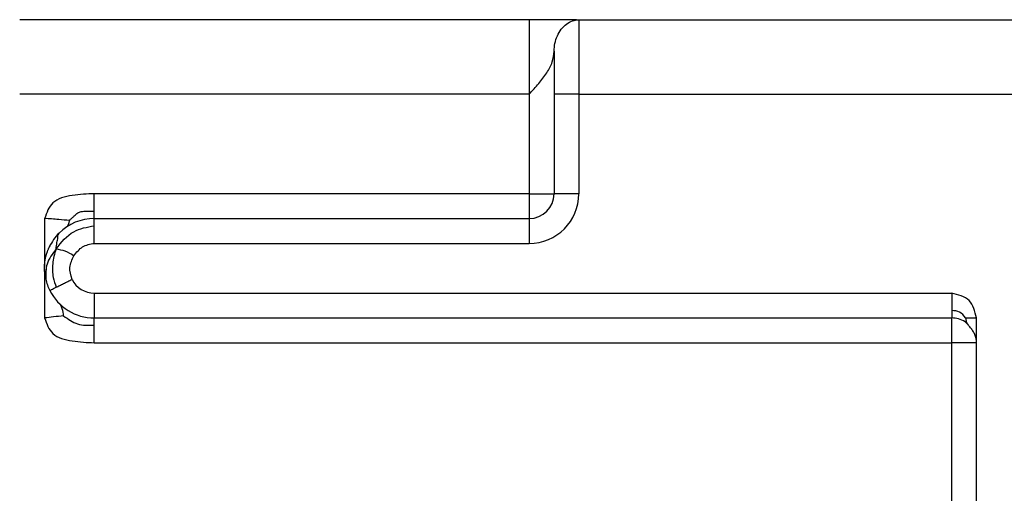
# Model space of a CAD drawing. Header units: inches. Extents: x -431 to 311, y -200 to 191.
# Tile 27 of 61: x -159 to -119, y 7 to 26. Entities that reach past the tile are written whole.
import ezdxf

# ---------------------------------------------------------------- set-up
doc = ezdxf.new("R2010")
doc.units = ezdxf.units.IN

# ---------------------------------------------------------------- blocks, each defined once
blk = doc.blocks.new('001_G23_G27_BF_B3_20W_30W_Motor_1_1__4', base_point=(-311, -62.766))
at = {"color": 7, "linetype": 'Continuous'}
for p, q in [((-138, 26.265), (-158.5, 26.265)), ((-136.092, 26.265), (-138, 26.265)), ((-136, 26.265), (-117, 26.265)), ((-137, 24.998), (-137, 23.265)), ((-137, 23.265), (-137, 19.265)), ((-157.5, 18.265), (-157.5, 16.335)), ((-155.5, 18.265), (-138, 18.265)), ((-157.5, 16.224), (-157.5, 14.265)), ((-155.5, 14.265), (-121, 14.265)), ((-120, 13.265), (-120, 14.265)), ((-120, 6.765), (-120, 13.265))]:
    blk.add_line(p, q, dxfattribs=at)
at = {"color": 1, "linetype": 'Continuous'}
for p, q in [((-136, 26.265), (-136, 23.265)), ((-138, 23.265), (-158.5, 23.265)), ((-138, 23.265), (-138, 19.265)), ((-136, 23.265), (-137, 23.265)), ((-136, 23.265), (-117, 23.265)), ((-136, 23.265), (-136, 19.265)), ((-138, 19.265), (-155.5, 19.265)), ((-138, 19.265), (-138, 18.265)), ((-138, 19.265), (-137, 19.265)), ((-136, 19.265), (-137, 19.265)), ((-138, 18.265), (-138, 17.265)), ((-155.5, 17.265), (-138, 17.265)), ((-155.5, 15.265), (-121, 15.265)), ((-155.5, 15.265), (-155.5, 14.265)), ((-121, 13.265), (-121, 14.265)), ((-155.5, 13.265), (-121, 13.265)), ((-121, 6.765), (-121, 13.265)), ((-120, 13.265), (-121, 13.265))]:
    blk.add_line(p, q, dxfattribs=at)
at = {"color": 7, "linetype": 'Continuous'}
for centre, radius, start, end in [((-138, 19.265), 1, -90, 0), ((-155.5, 16.265), 2, 90, 135), ((-155.5, 16.265), 2, 135, 154.5792), ((-155.5, 16.265), 2, -174.6071, -167.288), ((-155.5, 16.265), 2, -167.288, -153.4349), ((-155.5, 16.265), 2, -153.4349, -90), ((-121, 13.265), 1, 57.4758, 90)]:
    blk.add_arc(centre, radius, start, end, dxfattribs=at)
at = {"color": 1, "linetype": 'Continuous'}
for centre, radius, start, end in [((-138, 19.265), 2, -90, 0), ((-155.5, 16.265), 1, -153.4349, -90)]:
    blk.add_arc(centre, radius, start, end, dxfattribs=at)
for points, knots in [([(-138, 26.265), (-138, 26.244), (-138, 26.201), (-138, 26.058), (-138, 25.787), (-138, 25.415), (-138, 25.023), (-138, 24.68), (-138, 24.387), (-138, 24.068), (-138, 23.704), (-138, 23.413), (-138, 23.265)], [0, 0, 0, 0, 0.06497, 0.129939, 0.427487, 0.87868, 1.246792, 1.601932, 1.907437, 2.126644, 2.558515, 3, 3, 3, 3]), ([(-137, 24.998), (-136.993, 25.103), (-136.98, 25.315), (-136.877, 25.617), (-136.72, 25.884), (-136.513, 26.094), (-136.268, 26.237), (-136.088, 26.256), (-136, 26.265)], [0, 0, 0, 0, 0.316971, 0.63511, 0.944651, 1.237907, 1.51283, 1.775506, 1.775506, 1.775506, 1.775506]), ([(-138, 23.265), (-137.87, 23.408), (-137.619, 23.684), (-137.294, 24.107), (-137.051, 24.542), (-137.016, 24.851), (-137, 24.998)], [0, 0, 0, 0, 0.577881, 1.118945, 1.603187, 2.04284, 2.04284, 2.04284, 2.04284]), ([(-155.5, 18.558), (-155.5, 18.609), (-155.5, 18.717), (-155.5, 18.888), (-155.5, 19.073), (-155.5, 19.2), (-155.5, 19.265)], [0, 0, 0, 0, 0.1515365, 0.3244233, 0.5120164, 0.7071068, 0.7071068, 0.7071068, 0.7071068]), ([(-156.501, 18.184), (-156.644, 18.198), (-156.976, 18.231), (-157.309, 18.253), (-157.5, 18.265)], [0, 0, 0, 0, 0.429013, 1.002084, 1.002084, 1.002084, 1.002084]), ([(-156.501, 18.184), (-156.468, 18.217), (-156.405, 18.28), (-156.314, 18.364), (-156.236, 18.433), (-156.168, 18.488), (-156.099, 18.529), (-156.015, 18.552), (-155.898, 18.56), (-155.723, 18.561), (-155.584, 18.559), (-155.5, 18.558)], [0, 0, 0, 0, 0.141506, 0.266135, 0.370272, 0.455459, 0.529393, 0.608, 0.715077, 0.878946, 1.132246, 1.132246, 1.132246, 1.132246]), ([(-155.5, 18.265), (-155.5, 18.278), (-155.5, 18.304), (-155.5, 18.36), (-155.5, 18.445), (-155.5, 18.517), (-155.5, 18.558)], [0, 0, 0, 0, 0.0380602, 0.0761205, 0.1685304, 0.2928932, 0.2928932, 0.2928932, 0.2928932]), ([(-155.5, 17.973), (-155.5, 18.014), (-155.5, 18.086), (-155.5, 18.171), (-155.5, 18.227), (-155.5, 18.253), (-155.5, 18.265)], [0, 0, 0, 0, 0.1243628, 0.2167728, 0.254833, 0.2928932, 0.2928932, 0.2928932, 0.2928932]), ([(-157.036, 17.041), (-156.822, 17.31), (-156.421, 17.811), (-155.792, 17.921), (-155.5, 17.973)], [0, 0, 0, 0, 0.991718, 1.852572, 1.852572, 1.852572, 1.852572]), ([(-156.501, 18.184), (-156.511, 18.141), (-156.531, 18.059), (-156.567, 17.982), (-156.585, 17.945)], [0, 0, 0, 0, 0.1305639, 0.2535733, 0.2535733, 0.2535733, 0.2535733]), ([(-155.5, 17.265), (-155.5, 17.331), (-155.5, 17.458), (-155.5, 17.643), (-155.5, 17.814), (-155.5, 17.922), (-155.5, 17.973)], [0, 0, 0, 0, 0.1950903, 0.3826835, 0.5555702, 0.7071068, 0.7071068, 0.7071068, 0.7071068]), ([(-157.036, 17.041), (-157.026, 17.129), (-157.008, 17.281), (-156.963, 17.468), (-156.958, 17.601), (-156.926, 17.658), (-156.914, 17.68)], [0, 0, 0, 0, 0.2637267, 0.4597437, 0.5777503, 0.6529287, 0.6529287, 0.6529287, 0.6529287]), ([(-157.036, 17.041), (-157.184, 16.847), (-157.459, 16.486), (-157.454, 16.035), (-157.451, 15.825)], [0, 0, 0, 0, 0.707477, 1.317834, 1.317834, 1.317834, 1.317834]), ([(-157.036, 17.041), (-157.069, 16.942), (-157.132, 16.746), (-157.188, 16.362), (-157.189, 15.932), (-157.076, 15.631), (-157.027, 15.502)], [0, 0, 0, 0, 0.311937, 0.616138, 1.164531, 1.575374, 1.575374, 1.575374, 1.575374]), ([(-157.036, 17.041), (-156.915, 17.023), (-156.656, 16.985), (-156.434, 16.844), (-156.315, 16.769)], [0, 0, 0, 0, 0.36352, 0.7782669, 0.7782669, 0.7782669, 0.7782669]), ([(-156.315, 16.769), (-156.21, 16.906), (-156.002, 17.176), (-155.667, 17.236), (-155.5, 17.265)], [0, 0, 0, 0, 0.4964756, 0.9856811, 0.9856811, 0.9856811, 0.9856811]), ([(-156.394, 15.818), (-156.442, 15.981), (-156.539, 16.308), (-156.39, 16.615), (-156.315, 16.769)], [0, 0, 0, 0, 0.4892054, 0.9856811, 0.9856811, 0.9856811, 0.9856811]), ([(-157.289, 15.371), (-157.278, 15.377), (-157.255, 15.388), (-157.205, 15.413), (-157.129, 15.451), (-157.064, 15.484), (-157.027, 15.502)], [0, 0, 0, 0, 0.0380602, 0.0761205, 0.1685304, 0.2928932, 0.2928932, 0.2928932, 0.2928932]), ([(-157.027, 15.502), (-156.982, 15.525), (-156.885, 15.573), (-156.732, 15.649), (-156.567, 15.732), (-156.453, 15.789), (-156.394, 15.818)], [0, 0, 0, 0, 0.1515365, 0.3244233, 0.5120164, 0.7071068, 0.7071068, 0.7071068, 0.7071068]), ([(-121, 15.265), (-121, 15.242), (-121, 15.196), (-121, 15.119), (-121, 15.015), (-121, 14.892), (-121, 14.768), (-121, 14.66), (-121, 14.593), (-121, 14.558)], [0, 0, 0, 0, 0.069749, 0.1374461, 0.2320911, 0.3826835, 0.5068363, 0.6026752, 0.7071068, 0.7071068, 0.7071068, 0.7071068]), ([(-156.731, 14.347), (-156.744, 14.444), (-156.766, 14.602), (-156.835, 14.745), (-156.862, 14.801)], [0, 0, 0, 0, 0.2898279, 0.4744296, 0.4744296, 0.4744296, 0.4744296]), ([(-156.731, 14.347), (-156.866, 14.334), (-157.123, 14.309), (-157.379, 14.279), (-157.5, 14.265)], [0, 0, 0, 0, 0.4074314, 0.7731062, 0.7731062, 0.7731062, 0.7731062]), ([(-156.731, 14.347), (-156.552, 14.216), (-156.185, 13.949), (-155.732, 13.965), (-155.5, 13.973)], [0, 0, 0, 0, 0.646885, 1.320565, 1.320565, 1.320565, 1.320565]), ([(-155.5, 13.973), (-155.5, 14.014), (-155.5, 14.086), (-155.5, 14.171), (-155.5, 14.227), (-155.5, 14.253), (-155.5, 14.265)], [0, 0, 0, 0, 0.1243628, 0.2167728, 0.254833, 0.2928932, 0.2928932, 0.2928932, 0.2928932]), ([(-121, 14.558), (-121, 14.521), (-121, 14.449), (-121, 14.364), (-121, 14.304), (-121, 14.278), (-121, 14.265)], [0, 0, 0, 0, 0.1112849, 0.2167728, 0.254833, 0.2928932, 0.2928932, 0.2928932, 0.2928932]), ([(-120.442, 14.265), (-120.514, 14.36), (-120.654, 14.545), (-120.886, 14.554), (-121, 14.558)], [0, 0, 0, 0, 0.3365166, 0.6607595, 0.6607595, 0.6607595, 0.6607595]), ([(-120.442, 14.265), (-120.436, 14.214), (-120.427, 14.126), (-120.381, 14.05), (-120.363, 14.019)], [0, 0, 0, 0, 0.1530578, 0.2618082, 0.2618082, 0.2618082, 0.2618082]), ([(-120.442, 14.265), (-120.408, 14.265), (-120.34, 14.265), (-120.232, 14.265), (-120.119, 14.265), (-120.04, 14.265), (-120, 14.265)], [0, 0, 0, 0, 0.1020502, 0.2041004, 0.3229473, 0.4417942, 0.4417942, 0.4417942, 0.4417942]), ([(-155.5, 13.265), (-155.5, 13.331), (-155.5, 13.458), (-155.5, 13.643), (-155.5, 13.814), (-155.5, 13.922), (-155.5, 13.973)], [0, 0, 0, 0, 0.1950903, 0.3826835, 0.5555702, 0.7071068, 0.7071068, 0.7071068, 0.7071068])]:
    blk.add_open_spline(points, degree=3, knots=knots, dxfattribs=at)
at = {"color": 7, "linetype": 'Continuous'}
for points, knots in [([(-136.101, 26.265), (-136.1, 26.265), (-136.1, 26.265), (-136.097, 26.265), (-136.094, 26.266), (-136.087, 26.266), (-136.074, 26.266), (-136.058, 26.266), (-136.043, 26.266), (-136.03, 26.266), (-136.019, 26.266), (-136.01, 26.266), (-136.005, 26.266), (-136.001, 26.265), (-136, 26.265)], [0, 0, 0, 0, 0.0012134, 0.0024268, 0.0063184, 0.0101626, 0.0258987, 0.0433516, 0.0579474, 0.0711743, 0.0836004, 0.091034, 0.0968293, 0.1006123, 0.1006123, 0.1006123, 0.1006123]), ([(-136, 26.265), (-136, 26.265), (-136, 26.265), (-136, 26.265), (-136, 26.265)], [0, 0, 0, 0, 0.000091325, 0.0001826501, 0.0001826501, 0.0001826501, 0.0001826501]), ([(-155.5, 19.265), (-155.79, 19.251), (-156.353, 19.223), (-157.229, 19.014), (-157.415, 18.501), (-157.5, 18.265)], [0, 0, 0, 0, 0.889657, 1.723525, 2.434375, 2.434375, 2.434375, 2.434375]), ([(-157.491, 16.078), (-157.491, 16.078), (-157.491, 16.08), (-157.492, 16.082), (-157.492, 16.085), (-157.492, 16.089), (-157.493, 16.093), (-157.493, 16.1), (-157.494, 16.109), (-157.495, 16.122), (-157.496, 16.138), (-157.497, 16.158), (-157.499, 16.181), (-157.5, 16.206), (-157.5, 16.239), (-157.501, 16.281), (-157.5, 16.33), (-157.499, 16.377), (-157.495, 16.434), (-157.489, 16.504), (-157.478, 16.586), (-157.464, 16.661), (-157.448, 16.732), (-157.431, 16.798), (-157.41, 16.866), (-157.39, 16.925), (-157.371, 16.974), (-157.355, 17.016), (-157.338, 17.056), (-157.321, 17.094), (-157.306, 17.126), (-157.292, 17.155), (-157.282, 17.174), (-157.277, 17.183), (-157.277, 17.184), (-157.276, 17.185)], [0, 0, 0, 0, 0.002094, 0.004859, 0.007482, 0.010283, 0.015639, 0.021324, 0.031842, 0.042372, 0.060723, 0.077922, 0.104738, 0.129563, 0.15228, 0.2043, 0.253651, 0.300349, 0.344399, 0.427, 0.509503, 0.592184, 0.657847, 0.72613, 0.797157, 0.871065, 0.912007, 0.956711, 1.005031, 1.04378, 1.079453, 1.111771, 1.14045, 1.142443, 1.144071, 1.144071, 1.144071, 1.144071]), ([(-157.5, 14.265), (-157.415, 14.03), (-157.229, 13.517), (-156.353, 13.308), (-155.79, 13.28), (-155.5, 13.265)], [0, 0, 0, 0, 0.710851, 1.544718, 2.434375, 2.434375, 2.434375, 2.434375]), ([(-120.363, 14.019), (-120.367, 14.024), (-120.375, 14.033), (-120.386, 14.046), (-120.396, 14.056), (-120.405, 14.065), (-120.414, 14.074), (-120.427, 14.084), (-120.443, 14.096), (-120.456, 14.104), (-120.462, 14.109)], [0, 0, 0, 0, 0.0194586, 0.0374026, 0.0506281, 0.0621485, 0.076015, 0.0898314, 0.1105959, 0.1350554, 0.1350554, 0.1350554, 0.1350554]), ([(-120, 13.265), (-120, 13.268), (-120, 13.272), (-120, 13.291), (-120.001, 13.319), (-120.005, 13.359), (-120.01, 13.398), (-120.02, 13.453), (-120.038, 13.52), (-120.067, 13.598), (-120.104, 13.672), (-120.146, 13.742), (-120.193, 13.809), (-120.242, 13.873), (-120.292, 13.935), (-120.329, 13.979), (-120.353, 14.007), (-120.359, 14.015), (-120.363, 14.019)], [0, 0, 0, 0, 0.0069659, 0.0139318, 0.0552763, 0.090763, 0.1339991, 0.1737248, 0.259558, 0.3418776, 0.4231768, 0.505931, 0.5868681, 0.6683627, 0.7483821, 0.825633, 0.841373, 0.8569305, 0.8569305, 0.8569305, 0.8569305])]:
    blk.add_open_spline(points, degree=3, knots=knots, dxfattribs=at)
blk.add_open_spline([(-120, 14.265), (-120.068, 14.53), (-120.205, 15.06), (-120.735, 15.197), (-121, 15.265)], degree=3, dxfattribs=at)
blk = doc.blocks.new('Vordans1', base_point=(-190.5, 0))
blk.add_blockref('001_G23_G27_BF_B3_20W_30W_Motor_1_1__4', (-311, -62.766))

msp = doc.modelspace()

# ---------------------------------------------------------------- block references
msp.add_blockref('Vordans1', (-190.5, 0))

doc.saveas('drawing.dxf')
